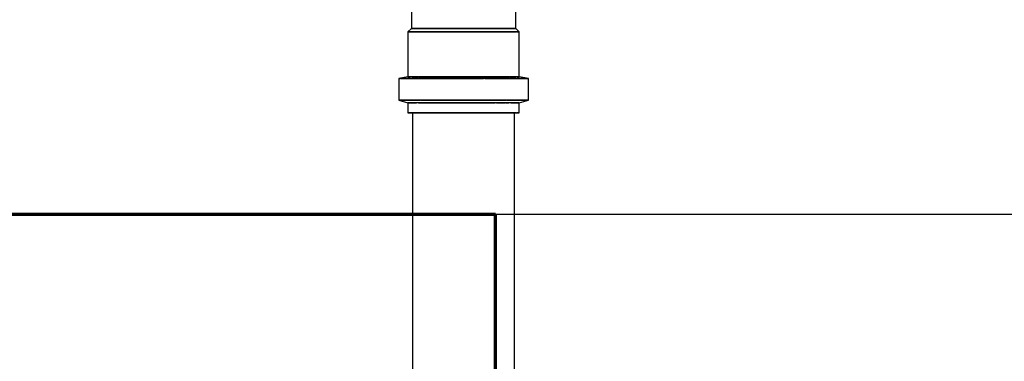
# Model space of a CAD drawing. Header units: millimetres. Extents: x -20654 to 2526, y -8238 to 977.
# Tile 27 of 219: x -10326.979 to -10326.495, y -4118.374 to -4118.206. Entities that reach past the tile are written whole.
import ezdxf

# ---------------------------------------------------------------- set-up
doc = ezdxf.new("R2010")
doc.units = ezdxf.units.MM
for name, color, linetype in [('01 CONTORNO_dwg', 252, 'Continuous'), ('A-FLOR', 252, 'Continuous'), ('P-SANR-FIXT', 7, 'Continuous'), ('TQ-Condutos', 3, 'Continuous')]:
    doc.layers.add(name, color=color, linetype=linetype)

# ---------------------------------------------------------------- blocks, each defined once
blk = doc.blocks.new('terreo')
at = {"layer": '01 CONTORNO_dwg', "lineweight": 70}
for p, q in [((-16253.43, -105.13), (-16937.24, -105.13)), ((-16253.43, -265.13), (-16253.43, -105.13))]:
    blk.add_line(p, q, dxfattribs=at)
at = {"layer": 'A-FLOR'}
blk.add_line((-14177.24, -105.13), (-16253.43, -105.13), dxfattribs=at)
blk = doc.blocks.new('Caixa de Gordura - Caixas de Gordura e Inspecao - Esgoto - MEP - Tigre - Corpo - DN 100-2576065-6 PLANTA BAIXA ESGOTO')
at = {"layer": 'P-SANR-FIXT'}
for p, q in [((0.18698, 0.03186), (0.18616, 0.02739)), ((0.19765, 0.03186), (0.18698, 0.03186)), ((0.18698, 0.02519), (0.18698, 0.03186)), ((0.18698, 0.03186), (0.18698, -0.03186)), ((0.19885, 0.02739), (0.19765, 0.03186)), ((0.19765, 0.02519), (0.19765, 0.03186)), ((0.19765, 0.03186), (0.19765, -0.03186)), ((0.1623, 0.02565), (0.1516, 0.02565)), ((0.16404, 0.02739), (0.1623, 0.02565)), ((0.1623, 0.00793), (0.1623, 0.02565)), ((0.1623, 0.02565), (0.1623, -0.02565)), ((0.18616, 0.02739), (0.16404, 0.02739)), ((0.16404, 0.02627), (0.16404, 0.02739)), ((0.16404, 0.02739), (0.16404, -0.02739)), ((0.16404, 0.02497), (0.16404, 0.02605)), ((0.16404, 0.0086), (0.16404, 0.02499)), ((0.16404, 0.02499), (0.16404, 0.0086)), ((0.16404, 0.02216), (0.16404, 0.02452)), ((0.18616, 0.02627), (0.18616, 0.02739)), ((0.18616, 0.02739), (0.18616, -0.02739)), ((0.18616, 0.02258), (0.18616, 0.02559)), ((0.18698, 0.01048), (0.18698, 0.02519)), ((0.19765, 0.02337), (0.19765, 0.02502)), ((0.20385, 0.02739), (0.19885, 0.02739)), ((0.19885, 0.02685), (0.19885, 0.02739)), ((0.19885, 0.02739), (0.19885, -0.02739)), ((0.19885, 0.02627), (0.19885, 0.0268)), ((0.19885, 0.02522), (0.19885, 0.02609)), ((0.19885, 0.02321), (0.19885, 0.02505)), ((0.20385, 0.02739), (0.20385, 0.02627)), ((0.20385, -0.02739), (0.20385, 0.02739)), ((0.20385, 0.02605), (0.20385, 0.023)), ((0.20385, 0.0086), (0.20385, 0.02499)), ((0.20385, 0.02499), (0.20385, 0.0086)), ((0.16404, 0.0079), (0.16404, 0.02211)), ((0.18616, 0.00847), (0.18616, 0.02216)), ((0.19765, 0.02137), (0.19765, 0.02318)), ((0.19765, 0.00793), (0.19765, 0.02109)), ((0.19885, 0.02084), (0.19885, 0.02216)), ((0.19885, 0.0161), (0.19885, 0.02065)), ((0.20385, 0.02216), (0.20385, 0.0079)), ((0.19885, 0.00852), (0.19885, 0.01553)), ((0.18698, 0.00793), (0.18698, 0.00984)), ((0.1623, 0.00789), (0.1623, 0.00793)), ((0.1623, -0.02565), (0.1623, 0.00789)), ((0.16404, -0.02499), (0.16404, 0.00792)), ((0.16404, 0.00792), (0.16404, -0.02499)), ((0.16404, -0.02211), (0.16404, 0.00775)), ((0.18616, 0.0079), (0.18616, 0.00847)), ((0.18616, -0.02216), (0.18616, 0.00775)), ((0.18698, -0.01849), (0.18698, 0.00777)), ((0.19765, -0.02109), (0.19765, 0.00777)), ((0.19885, 0.0079), (0.19885, 0.00847)), ((0.19885, -0.02065), (0.19885, 0.00775)), ((0.20385, -0.025), (0.20385, 0.00792)), ((0.20385, 0.00792), (0.20385, -0.00773)), ((0.20385, 0.00775), (0.20385, -0.02216)), ((0.20385, -0.00773), (0.20385, -0.02023)), ((0.18698, -0.02519), (0.18698, -0.01873)), ((0.16404, -0.02605), (0.16404, -0.02216)), ((0.18616, -0.02522), (0.18616, -0.02258)), ((0.19765, -0.02318), (0.19765, -0.02137)), ((0.19765, -0.02502), (0.19765, -0.02337)), ((0.19885, -0.02216), (0.19885, -0.02084)), ((0.19885, -0.02605), (0.19885, -0.02321)), ((0.20385, -0.02023), (0.20385, -0.025)), ((0.20385, -0.023), (0.20385, -0.02627)), ((0.1516, -0.02565), (0.1623, -0.02565)), ((0.1623, -0.02565), (0.16404, -0.02739)), ((0.16404, -0.02739), (0.16404, -0.02627)), ((0.16404, -0.02739), (0.18616, -0.02739)), ((0.18616, -0.02739), (0.18616, -0.02627)), ((0.18616, -0.02739), (0.18698, -0.03186)), ((0.18698, -0.031), (0.18698, -0.02519)), ((0.19765, -0.031), (0.19765, -0.02519)), ((0.19765, -0.03186), (0.19885, -0.02739)), ((0.19885, -0.02739), (0.19885, -0.02627)), ((0.19885, -0.02739), (0.20385, -0.02739)), ((0.20385, -0.02627), (0.20385, -0.02739)), ((0.18698, -0.03186), (0.18698, -0.03127)), ((0.18698, -0.03186), (0.19765, -0.03186)), ((0.19765, -0.03186), (0.19765, -0.03122))]:
    blk.add_line(p, q, dxfattribs=at)

msp = doc.modelspace()

# ---------------------------------------------------------------- linework, layer by layer
at = {"layer": 'TQ-Condutos'}
for p, q in [((-10326.78584, -4121.08824), (-10326.78584, -4118.25203)), ((-10326.73584, -4121.08824), (-10326.73584, -4118.25203))]:
    msp.add_line(p, q, dxfattribs=at)

# ---------------------------------------------------------------- block references
at = {"layer": '01 CONTORNO_dwg', "xscale": 0.001, "yscale": 0.001, "zscale": 0.001}
msp.add_blockref('terreo', (-10310.49166, -4118.19674), dxfattribs=at)
at = {"layer": 'P-SANR-FIXT', "rotation": 270.0000000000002}
msp.add_blockref('Caixa de Gordura - Caixas de Gordura e Inspecao - Esgoto - MEP - Tigre - Corpo - DN 100-2576065-6 PLANTA BAIXA ESGOTO', (-10326.76084, -4118.04803), dxfattribs=at)

doc.saveas('drawing.dxf')
